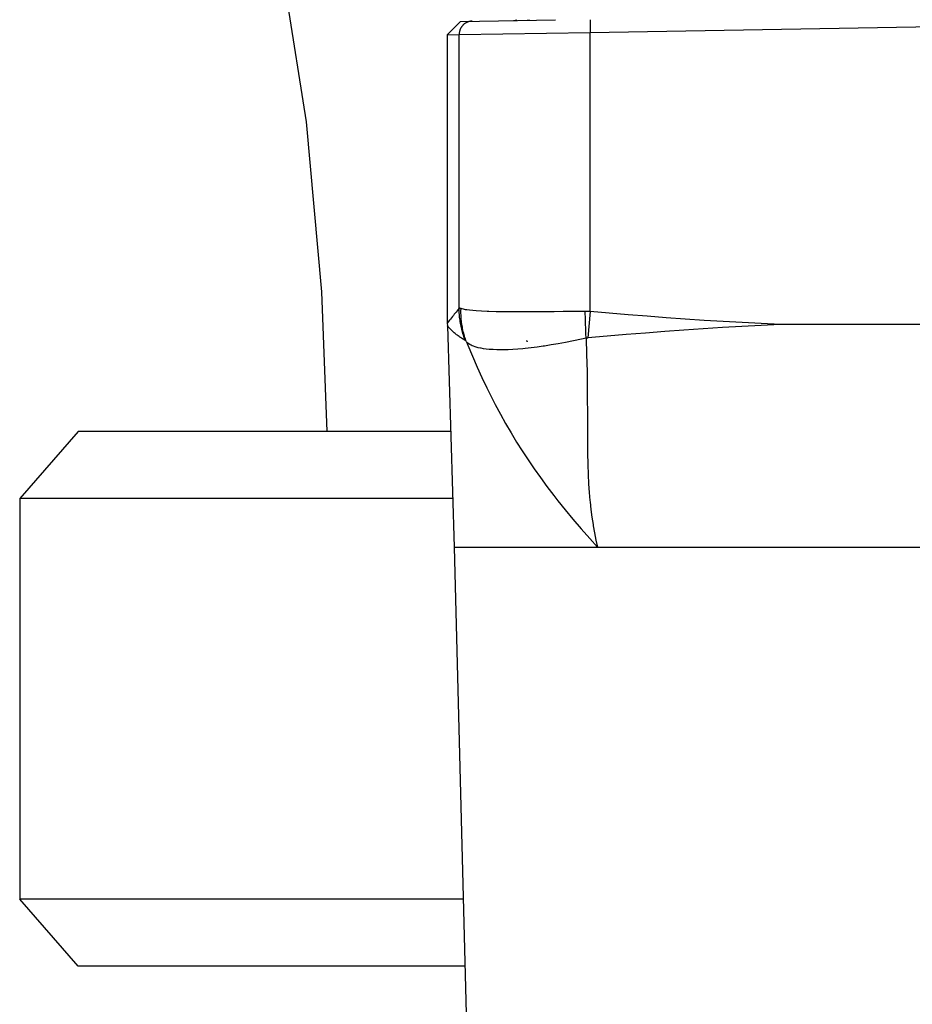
# Model space of a CAD drawing. Header units: millimetres. Extents: x 0 to 297, y 0 to 210.
# Tile 2 of 35: x 52 to 68, y 47 to 65. Entities that reach past the tile are written whole.
import ezdxf

# ---------------------------------------------------------------- set-up
doc = ezdxf.new("R2010")
doc.units = ezdxf.units.MM
doc.layers.add('ALL_ASSEM_MEMBER', color=7, linetype='CONTINUOUS')

msp = doc.modelspace()

# ---------------------------------------------------------------- linework, layer by layer
at = {"layer": 'ALL_ASSEM_MEMBER', "color": 7}
for p, q in [((56.552033, 65.864309), (57.030177, 62.868563)), ((59.799235, 64.675612), (59.563428, 64.435649)), ((59.798847, 64.675612), (61.503143, 64.705351)), ((59.807589, 64.558666), (59.803709, 64.551646)), ((59.811717, 64.56558), (59.807589, 64.558666)), ((59.816056, 64.572354), (59.811717, 64.56558)), ((59.818878, 64.576411), (59.816056, 64.572354)), ((59.82357, 64.582937), (59.818878, 64.576411)), ((59.828474, 64.589287), (59.82357, 64.582937)), ((59.833589, 64.595461), (59.828474, 64.589287)), ((59.838916, 64.601458), (59.833589, 64.595461)), ((59.844419, 64.607243), (59.838916, 64.601458)), ((59.850099, 64.612853), (59.844419, 64.607243)), ((59.85599, 64.618285), (59.850099, 64.612853)), ((59.862058, 64.623507), (59.85599, 64.618285)), ((59.868302, 64.628551), (59.862058, 64.623507)), ((59.872253, 64.631726), (59.868302, 64.628551)), ((59.87878, 64.636418), (59.872253, 64.631726)), ((59.885447, 64.640898), (59.87878, 64.636418)), ((59.892256, 64.645132), (59.885447, 64.640898)), ((59.899205, 64.649153), (59.892256, 64.645132)), ((59.906261, 64.652928), (59.899205, 64.649153)), ((59.913422, 64.656456), (59.906261, 64.652928)), ((59.920654, 64.659631), (59.913422, 64.656456)), ((59.928027, 64.662806), (59.920654, 64.659631)), ((59.935506, 64.665628), (59.928027, 64.662806)), ((59.943091, 64.668098), (59.935506, 64.665628)), ((59.950817, 64.670214), (59.943091, 64.668098)), ((59.958613, 64.672331), (59.950817, 64.670214)), ((59.96648, 64.674095), (59.958613, 64.672331)), ((59.971278, 64.675153), (59.96648, 64.674095)), ((59.979215, 64.676564), (59.971278, 64.675153)), ((59.987188, 64.677623), (59.979215, 64.676564)), ((59.995161, 64.678328), (59.987188, 64.677623)), ((60.003098, 64.679034), (59.995161, 64.678328)), ((60.011001, 64.679316), (60.003098, 64.679034)), ((60.749864, 64.692213), (60.812758, 64.701738)), ((60.998061, 64.696542), (61.039812, 64.700987)), ((62.126641, 64.658576), (62.126631, 64.653955)), ((62.126631, 64.653955), (62.126673, 64.6318)), ((62.126814, 64.679355), (62.126641, 64.658576)), ((62.126673, 64.6318), (62.126825, 64.609611)), ((62.127157, 64.697981), (62.126814, 64.679355)), ((62.126825, 64.609611), (62.126825, 64.609307)), ((62.126825, 64.609307), (62.127008, 64.587118)), ((62.127008, 64.587118), (62.127224, 64.564963)), ((62.127188, 64.700063), (62.127157, 64.699004)), ((62.127224, 64.701121), (62.127188, 64.700063)), ((62.127255, 64.702179), (62.127224, 64.701121)), ((62.127224, 64.564963), (62.127471, 64.542809)), ((62.127287, 64.703238), (62.127255, 64.702179)), ((62.127329, 64.704296), (62.127287, 64.703238)), ((62.127372, 64.705354), (62.127329, 64.704296)), ((62.128437, 64.476314), (68.683414, 64.590723)), ((59.563428, 64.435649), (59.775733, 64.439353)), ((59.563428, 64.435649), (59.563428, 59.254698)), ((59.775733, 64.439353), (62.128437, 64.476314)), ((59.775733, 59.520798), (59.775733, 64.439353)), ((59.776086, 64.447012), (59.775959, 64.439075)), ((59.776439, 64.454985), (59.776086, 64.447012)), ((59.777145, 64.462993), (59.776439, 64.454985)), ((59.778203, 64.471001), (59.777145, 64.462993)), ((59.779261, 64.478974), (59.778203, 64.471001)), ((59.779967, 64.483701), (59.779261, 64.478974)), ((59.781731, 64.491638), (59.779967, 64.483701)), ((59.783494, 64.49947), (59.781731, 64.491638)), ((59.785611, 64.507231), (59.783494, 64.49947)), ((59.788081, 64.514922), (59.785611, 64.507231)), ((59.79055, 64.522471), (59.788081, 64.514922)), ((59.793372, 64.529915), (59.79055, 64.522471)), ((59.796547, 64.537252), (59.793372, 64.529915)), ((59.800075, 64.544484), (59.796547, 64.537252)), ((59.803709, 64.551646), (59.800075, 64.544484)), ((62.127471, 64.542809), (62.12776, 64.520654)), ((62.12776, 64.520654), (62.128084, 64.4985)), ((62.128084, 64.4985), (62.128437, 64.476345)), ((62.128437, 59.464255), (62.128437, 64.476314)), ((57.030177, 62.868563), (57.303611, 59.814587)), ((57.303611, 59.814587), (57.398402, 57.305346)), ((59.706166, 59.43599), (59.689021, 59.414576)), ((59.720312, 59.453523), (59.706166, 59.43599)), ((59.737598, 59.474796), (59.720312, 59.453523)), ((59.755025, 59.495962), (59.737598, 59.474796)), ((59.772558, 59.517058), (59.755025, 59.495962)), ((59.775733, 59.520798), (59.772558, 59.517058)), ((59.77766, 59.521327), (59.775896, 59.520621)), ((59.77627, 59.493373), (59.775917, 59.520748)), ((59.776975, 59.465997), (59.77627, 59.493373)), ((59.778386, 59.438622), (59.776975, 59.465997)), ((59.779423, 59.52168), (59.77766, 59.521327)), ((59.78015, 59.411246), (59.778386, 59.438622)), ((59.78154, 59.521853), (59.779423, 59.52168)), ((59.78401, 59.521831), (59.78154, 59.521853)), ((59.786832, 59.521574), (59.78401, 59.521831)), ((59.789301, 59.521221), (59.786832, 59.521574)), ((59.792829, 59.520515), (59.789301, 59.521221)), ((59.796357, 59.51981), (59.792829, 59.520515)), ((59.799532, 59.518752), (59.796357, 59.51981)), ((59.802707, 59.517693), (59.799532, 59.518752)), ((59.805882, 59.516635), (59.802707, 59.517693)), ((59.809057, 59.515577), (59.805882, 59.516635)), ((59.808524, 59.456938), (59.808718, 59.484384)), ((59.808813, 59.429492), (59.808524, 59.456938)), ((59.808718, 59.484384), (59.809424, 59.51183)), ((59.809519, 59.402081), (59.808813, 59.429492)), ((59.809762, 59.515294), (59.809057, 59.515577)), ((59.809424, 59.51183), (59.80954, 59.515358)), ((59.829511, 59.509043), (59.809826, 59.515287)), ((59.853288, 59.503187), (59.829511, 59.509043)), ((59.853994, 59.503014), (59.853288, 59.503187)), ((59.887507, 59.496523), (59.853994, 59.503014)), ((59.914354, 59.492254), (59.887507, 59.496523)), ((59.964339, 59.485693), (59.914354, 59.492254)), ((60.020871, 59.479978), (59.964339, 59.485693)), ((60.081634, 59.475215), (60.020871, 59.479978)), ((60.174523, 59.4695), (60.081634, 59.475215)), ((60.27878, 59.464773), (60.174523, 59.4695)), ((60.306967, 59.463715), (60.27878, 59.464773)), ((60.438277, 59.459905), (60.306967, 59.463715)), ((60.584101, 59.457435), (60.438277, 59.459905)), ((60.766865, 59.455671), (60.584101, 59.457435)), ((60.905344, 59.455336), (60.766865, 59.455671)), ((61.128726, 59.456042), (60.905344, 59.455336)), ((61.26172, 59.4571), (61.128726, 59.456042)), ((61.485091, 59.459217), (61.26172, 59.4571)), ((61.643393, 59.460981), (61.485091, 59.459217)), ((61.86675, 59.46345), (61.643393, 59.460981)), ((62.039664, 59.465214), (61.86675, 59.46345)), ((62.040493, 59.416944), (62.039082, 59.465186)), ((62.128437, 59.464255), (62.039664, 59.465313)), ((62.128437, 59.464255), (62.086591, 58.987712)), ((62.469534, 59.434004), (62.128437, 59.464237)), ((62.81074, 59.405076), (62.469534, 59.434004)), ((59.604178, 59.306866), (59.563428, 59.254698)), ((59.563428, 59.254698), (59.564134, 59.206713)), ((59.564624, 59.256215), (59.563566, 59.254804)), ((59.572385, 59.266163), (59.564624, 59.256215)), ((59.604178, 59.306866), (59.585869, 59.283442)), ((59.621041, 59.328463), (59.604143, 59.306874)), ((59.637974, 59.350053), (59.621041, 59.328463)), ((59.654942, 59.371608), (59.637974, 59.350053)), ((59.671946, 59.393128), (59.654942, 59.371608)), ((59.689021, 59.414576), (59.671946, 59.393128)), ((59.782267, 59.383871), (59.78015, 59.411246)), ((59.784383, 59.361822), (59.782267, 59.383871)), ((59.787558, 59.334517), (59.784383, 59.361822)), ((59.791157, 59.307318), (59.787558, 59.334517)), ((59.795214, 59.280189), (59.791157, 59.307318)), ((59.799729, 59.253131), (59.795214, 59.280189)), ((59.804703, 59.226179), (59.799729, 59.253131)), ((59.81093, 59.374706), (59.809519, 59.402081)), ((59.812694, 59.347365), (59.81093, 59.374706)), ((59.814811, 59.320096), (59.812694, 59.347365)), ((59.817633, 59.292932), (59.814811, 59.320096)), ((59.820808, 59.265838), (59.817633, 59.292932)), ((59.824441, 59.238886), (59.820808, 59.265838)), ((62.041904, 59.368701), (62.040493, 59.416944)), ((62.043315, 59.320459), (62.041904, 59.368701)), ((62.044727, 59.272227), (62.043315, 59.320459)), ((62.04649, 59.223996), (62.044727, 59.272227)), ((63.152073, 59.37756), (62.81074, 59.405076)), ((63.493513, 59.35156), (63.152073, 59.37756)), ((63.835072, 59.327148), (63.493513, 59.35156)), ((63.835082, 59.327148), (63.835072, 59.327148)), ((64.176761, 59.304429), (63.835082, 59.327148)), ((64.518556, 59.283403), (64.176761, 59.304429)), ((64.860451, 59.264106), (64.518556, 59.283403)), ((65.202429, 59.246538), (64.860451, 59.264106)), ((59.564148, 59.206713), (59.683426, 55.230701)), ((59.564286, 59.206572), (59.564381, 59.206582)), ((59.564296, 59.206484), (59.564286, 59.206572)), ((59.56461, 59.206173), (59.564296, 59.206484)), ((59.564963, 59.20582), (59.56461, 59.206173)), ((59.566021, 59.204762), (59.564963, 59.20582)), ((59.566727, 59.204057), (59.566021, 59.204762)), ((59.56703, 59.203704), (59.566727, 59.204057)), ((59.568089, 59.202293), (59.56703, 59.203704)), ((59.569853, 59.200176), (59.568089, 59.202293)), ((59.570558, 59.19947), (59.569853, 59.200176)), ((59.573733, 59.195802), (59.570558, 59.19947)), ((59.575497, 59.193685), (59.573733, 59.195802)), ((59.580154, 59.188358), (59.575497, 59.193685)), ((59.581918, 59.186241), (59.580154, 59.188358)), ((59.58668, 59.18095), (59.581918, 59.186241)), ((59.590208, 59.177175), (59.58668, 59.18095)), ((59.59497, 59.171954), (59.590208, 59.177175)), ((59.599803, 59.166733), (59.59497, 59.171954)), ((59.604672, 59.161547), (59.599803, 59.166733)), ((59.609575, 59.156396), (59.604672, 59.161547)), ((59.611692, 59.153927), (59.609575, 59.156396)), ((59.623835, 59.141583), (59.61177, 59.15393)), ((59.636217, 59.129342), (59.623835, 59.141583)), ((59.648882, 59.117206), (59.636217, 59.129342)), ((59.661829, 59.105177), (59.648882, 59.117206)), ((59.675058, 59.093288), (59.661829, 59.105177)), ((59.688569, 59.081505), (59.675058, 59.093288)), ((59.702398, 59.069828), (59.688569, 59.081505)), ((59.810172, 59.199333), (59.804703, 59.226179)), ((59.816063, 59.172557), (59.810172, 59.199333)), ((59.822448, 59.145852), (59.816063, 59.172557)), ((59.829292, 59.119252), (59.822448, 59.145852)), ((59.828534, 59.21204), (59.824441, 59.238886)), ((59.83312, 59.185264), (59.828534, 59.21204)), ((59.836595, 59.092759), (59.829292, 59.119252)), ((59.838164, 59.158559), (59.83312, 59.185264)), ((59.844356, 59.066371), (59.836595, 59.092759)), ((59.843703, 59.131959), (59.838164, 59.158559)), ((59.844761, 59.127761), (59.843703, 59.131959)), ((59.850829, 59.101268), (59.844761, 59.127761)), ((59.857355, 59.074915), (59.850829, 59.101268)), ((59.86434, 59.048704), (59.857355, 59.074915)), ((62.048254, 59.175764), (62.04649, 59.223996)), ((62.050018, 59.127532), (62.048254, 59.175764)), ((62.051077, 59.100968), (62.050018, 59.127532)), ((62.05284, 59.052747), (62.051077, 59.100968)), ((63.122677, 59.076916), (62.777188, 59.0482)), ((63.468261, 59.104256), (63.122677, 59.076916)), ((63.813019, 59.129938), (63.468261, 59.104256)), ((64.158872, 59.153856), (63.813019, 59.129938)), ((64.504847, 59.175905), (64.158872, 59.153856)), ((64.85094, 59.196084), (64.504847, 59.175905)), ((65.197138, 59.214322), (64.85094, 59.196084)), ((65.543424, 59.230656), (65.197138, 59.214322)), ((65.544482, 59.230698), (65.202429, 59.246538)), ((65.544482, 59.230698), (65.543424, 59.230656)), ((71.822345, 59.230698), (65.544482, 59.230698)), ((59.716474, 59.058293), (59.702398, 59.069828)), ((59.730832, 59.046898), (59.716474, 59.058293)), ((59.745472, 59.035644), (59.730832, 59.046898)), ((59.760359, 59.024532), (59.745472, 59.035644)), ((59.775529, 59.01356), (59.760359, 59.024532)), ((59.786747, 59.005658), (59.775529, 59.01356)), ((59.802375, 58.994934), (59.786747, 59.005658)), ((59.81825, 58.984386), (59.802375, 58.994934)), ((59.834372, 58.974014), (59.81825, 58.984386)), ((59.850741, 58.963819), (59.834372, 58.974014)), ((59.852575, 59.040124), (59.844356, 59.066371)), ((59.867357, 58.9538), (59.850741, 58.963819)), ((59.85949, 59.01917), (59.852575, 59.040124)), ((59.868486, 58.993205), (59.85949, 59.01917)), ((59.871784, 59.022634), (59.86434, 59.048704)), ((59.884219, 58.943922), (59.867357, 58.9538)), ((59.87794, 58.967417), (59.868486, 58.993205)), ((59.879686, 58.99674), (59.871784, 59.022634)), ((59.887818, 58.941805), (59.87794, 58.967417)), ((59.888047, 58.971022), (59.879686, 58.99674)), ((59.887818, 58.941805), (59.884219, 58.943922)), ((59.896831, 58.945481), (59.888047, 58.971022)), ((59.906074, 58.920187), (59.896831, 58.945481)), ((59.918996, 58.906842), (59.906049, 58.920212)), ((59.906074, 58.920187), (59.930451, 58.860007)), ((59.933778, 58.893965), (59.918996, 58.906842)), ((60.987906, 58.940296), (60.986319, 58.941354)), ((60.989494, 58.938973), (60.987906, 58.940296)), ((60.991081, 58.937121), (60.989494, 58.938973)), ((60.992669, 58.935004), (60.991081, 58.937121)), ((60.993462, 58.933682), (60.992669, 58.935004)), ((60.99505, 58.931565), (60.993462, 58.933682)), ((60.996637, 58.929448), (60.99505, 58.931565)), ((60.998225, 58.927332), (60.996637, 58.929448)), ((60.999812, 58.925215), (60.998225, 58.927332)), ((61.0014, 58.922834), (60.999812, 58.925215)), ((61.002987, 58.920452), (61.0014, 58.922834)), ((61.003241, 58.920188), (61.002987, 58.920452)), ((61.687296, 58.907688), (61.554969, 58.883523)), ((61.826551, 58.934852), (61.687296, 58.907688)), ((61.974531, 58.965403), (61.826551, 58.934852)), ((62.056015, 58.9829), (61.974531, 58.965403)), ((62.054957, 59.004526), (62.05284, 59.052747)), ((62.058016, 58.983539), (62.054841, 58.982833)), ((62.056015, 58.9829), (62.054957, 59.004526)), ((62.056015, 58.982922), (62.065258, 58.693157)), ((62.061191, 58.984245), (62.058016, 58.983539)), ((62.064366, 58.98495), (62.061191, 58.984245)), ((62.067541, 58.985656), (62.064366, 58.98495)), ((62.070716, 58.986008), (62.067541, 58.985656)), ((62.073891, 58.986361), (62.070716, 58.986008)), ((62.077066, 58.986714), (62.073891, 58.986361)), ((62.080241, 58.987067), (62.077066, 58.986714)), ((62.083416, 58.987412), (62.080241, 58.987067)), ((62.086591, 58.987712), (62.083416, 58.987412)), ((62.431804, 59.01839), (62.086488, 58.987734)), ((62.777188, 59.0482), (62.431804, 59.01839)), ((59.930451, 58.860007), (60.014394, 58.658599)), ((59.95057, 58.881548), (59.933778, 58.893965)), ((59.969585, 58.869588), (59.95057, 58.881548)), ((59.991069, 58.858017), (59.969585, 58.869588)), ((60.00906, 58.849586), (59.991069, 58.858017)), ((60.035836, 58.838579), (60.00906, 58.849586)), ((60.06494, 58.828419), (60.035836, 58.838579)), ((60.082967, 58.822916), (60.06494, 58.828419)), ((60.117927, 58.813567), (60.082967, 58.822916)), ((60.1562, 58.805065), (60.117927, 58.813567)), ((60.171299, 58.802243), (60.1562, 58.805065)), ((60.215936, 58.794694), (60.171299, 58.802243)), ((60.263423, 58.788344), (60.215936, 58.794694)), ((60.314456, 58.783193), (60.263423, 58.788344)), ((60.370124, 58.779242), (60.314456, 58.783193)), ((60.38861, 58.778184), (60.370124, 58.779242)), ((60.453581, 58.775714), (60.38861, 58.778184)), ((60.522009, 58.775009), (60.453581, 58.775714)), ((60.594692, 58.775714), (60.522009, 58.775009)), ((60.655207, 58.777478), (60.594692, 58.775714)), ((60.739031, 58.7815), (60.655207, 58.777478)), ((60.826932, 58.787391), (60.739031, 58.7815)), ((60.919854, 58.795293), (60.826932, 58.787391)), ((60.963962, 58.799597), (60.919854, 58.795293)), ((61.066754, 58.810816), (60.963962, 58.799597)), ((61.174252, 58.824257), (61.066754, 58.810816)), ((61.287501, 58.840131), (61.174252, 58.824257)), ((61.306515, 58.842954), (61.287501, 58.840131)), ((61.428343, 58.862004), (61.306515, 58.842954)), ((61.554969, 58.883523), (61.428343, 58.862004)), ((60.014394, 58.658599), (60.099198, 58.463831)), ((62.065258, 58.693157), (62.072137, 58.386555)), ((60.099198, 58.463831), (60.185001, 58.275247)), ((62.072137, 58.386555), (62.076582, 58.058582)), ((60.185001, 58.275247), (60.271883, 58.092441)), ((60.271883, 58.092441), (60.359915, 57.915103)), ((62.076582, 58.058582), (62.077288, 57.953345)), ((60.359915, 57.915103), (60.423627, 57.791448)), ((62.077288, 57.953345), (62.078699, 57.585969)), ((60.423627, 57.791448), (60.515828, 57.618933)), ((60.515828, 57.618933), (60.610405, 57.449328)), ((62.078699, 57.585969), (62.078978, 57.455745)), ((52.933436, 57.305345), (51.883436, 56.105348)), ((59.621187, 57.305345), (52.933867, 57.305345)), ((60.610405, 57.449328), (60.70732, 57.282662)), ((62.078978, 57.455745), (62.079683, 57.239048)), ((60.70732, 57.282662), (60.806506, 57.118966)), ((62.079683, 57.239048), (62.0818, 56.973982)), ((60.806506, 57.118966), (60.907912, 56.958283)), ((60.907912, 56.958283), (61.012243, 56.799488)), ((62.0818, 56.973982), (62.082506, 56.923845)), ((61.012243, 56.799488), (61.121152, 56.640053)), ((62.082506, 56.923845), (62.086915, 56.716871)), ((61.121152, 56.640053), (61.234743, 56.479924)), ((62.086915, 56.716871), (62.093265, 56.533924)), ((61.234743, 56.479924), (61.353145, 56.319005)), ((62.093265, 56.533924), (62.101661, 56.367032)), ((61.353145, 56.319005), (61.476491, 56.157225)), ((62.101661, 56.367032), (62.112174, 56.211916)), ((59.657186, 56.105348), (51.883436, 56.105348)), ((51.883436, 56.105348), (51.883436, 48.905359)), ((61.476491, 56.157225), (61.55026, 56.063079)), ((62.112174, 56.211916), (62.124804, 56.065986)), ((62.124804, 56.065986), (62.126567, 56.046618)), ((61.55026, 56.063079), (61.681722, 55.899715)), ((61.681722, 55.899715), (61.820374, 55.732897)), ((62.126567, 56.046618), (62.141913, 55.906576)), ((62.141913, 55.906576), (62.159658, 55.771163)), ((61.820374, 55.732897), (61.966974, 55.561892)), ((62.159658, 55.771163), (62.179731, 55.640004)), ((61.966974, 55.561892), (62.122489, 55.385761)), ((62.179731, 55.640004), (62.183858, 55.615168)), ((62.183858, 55.615168), (62.207248, 55.485558)), ((62.122489, 55.385761), (62.262983, 55.230701)), ((62.207248, 55.485558), (62.233424, 55.35738)), ((59.683426, 55.230701), (77.683402, 55.230701)), ((59.683426, 55.230701), (59.928694, 45.864435)), ((62.233424, 55.35738), (62.262316, 55.230708)), ((59.850239, 48.905359), (51.883436, 48.905359)), ((52.933436, 47.705358), (51.883436, 48.905359)), ((59.881367, 47.705358), (52.933436, 47.705358))]:
    msp.add_line(p, q, dxfattribs=at)

doc.saveas('drawing.dxf')
